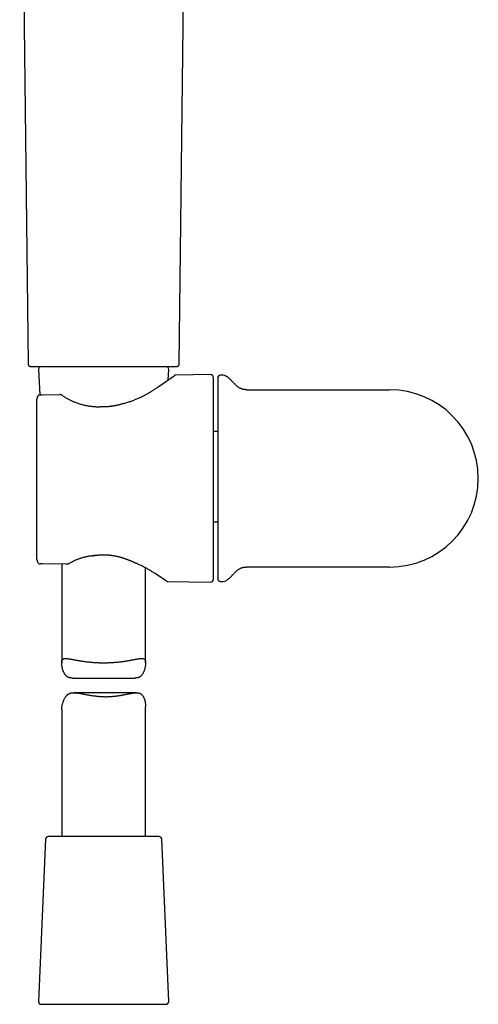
# Model space of a CAD drawing. Header units: millimetres. Extents: x 8 to 643, y 12 to 838.
# Tile 14 of 19: x 324 to 406, y 486 to 662. Entities that reach past the tile are written whole.
import ezdxf

# ---------------------------------------------------------------- set-up
doc = ezdxf.new("R2010")
doc.units = ezdxf.units.MM

msp = doc.modelspace()

# ---------------------------------------------------------------- linework, layer by layer
at = {"color": 7, "linetype": 'Continuous', "lineweight": 30}
for p, q in [((324.14, 725.78), (325.64, 600.36)), ((352.65, 600.36), (354.14, 725.78)), ((327.51, 599.34), (327.71, 594.8)), ((350.69, 597.49), (350.77, 599.34)), ((358.22, 598.42), (352.02, 598.31)), ((349.03, 596.33), (351.74, 598.22)), ((358.73, 597.92), (358.73, 579.86)), ((360.5, 598.29), (360.03, 598.29)), ((328.21, 594.81), (331.3, 594.86)), ((364.64, 595.71), (390.23, 595.71)), ((327.23, 594.02), (327.23, 594.02)), ((327.23, 565.39), (327.23, 594.02)), ((359.53, 588.23), (358.73, 588.23)), ((358.73, 579.86), (358.73, 561.81)), ((358.73, 572.08), (359.53, 572.08)), ((332.43, 564.56), (328.22, 564.6)), ((331.64, 564.57), (331.64, 546.91)), ((332.71, 564.57), (332.75, 564.57)), ((346.64, 546.91), (346.64, 563.87)), ((390.23, 564.01), (364.64, 564.01)), ((350.38, 561.52), (348.32, 562.87)), ((350.65, 561.44), (358.22, 561.31)), ((360.03, 561.44), (360.5, 561.44)), ((333.56, 544.18), (344.73, 544.18)), ((344.98, 541.55), (333.82, 541.55)), ((331.64, 538.62), (331.64, 515.86)), ((346.64, 515.86), (346.64, 539.05)), ((349.01, 515.86), (329.27, 515.86)), ((328.77, 515.39), (327.51, 486.39)), ((350.77, 486.39), (349.51, 515.39)), ((328.01, 485.86), (339.72, 485.86)), ((339.72, 485.86), (350.27, 485.86))]:
    msp.add_line(p, q, dxfattribs=at)
for centre, radius, start, end in [((328.01, 599.36), 0.5, 90, 182.4813), ((350.27, 599.36), 0.5, 357.5187, 90), ((358.23, 597.92), 0.5, 0, 91), ((352.03, 597.81), 0.5, 91.1375, 124.969), ((360.03, 597.79), 0.5, 90, 180), ((360.5, 597.29), 1, 60.2927, 90), ((331.3, 594.36), 0.5, 63.0662, 90.8202), ((390.23, 579.86), 15.85, 270, 90), ((327.79, 594.31), 0.5, 90.8202, 154.3878), ((327.79, 594.31), 0.5, 99.3799, 154.4597), ((331.53, 594.24), 0.5, 54.931, 63.5471), ((342.91, 592.79), 0.5, 105.5725, 108.1678), ((338.49, 592.17), 0.5, 86.6138, 89.8504), ((337.01, 566.52), 0.5, 276.8712, 279.712), ((327.79, 565.1), 0.5, 205.3811, 269.5275), ((327.79, 565.1), 0.5, 205.3163, 269.5275), ((345.17, 565.14), 0.5, 243.9965, 246.6851), ((350.66, 561.94), 0.5, 236.7746, 268.9549), ((358.23, 561.81), 0.5, 269, 0), ((360.03, 561.94), 0.5, 180, 270), ((360.5, 562.44), 1, 270, 299.7073), ((329.27, 515.36), 0.5, 90, 177.5187), ((349.01, 515.36), 0.5, 2.4813, 90), ((328.01, 486.36), 0.5, 177.5187, 270), ((350.27, 486.36), 0.5, 270, 2.4813)]:
    msp.add_arc(centre, radius, start, end, dxfattribs=at)
for points, knots in [([(325.64, 600.36), (325.64, 600.33), (325.64, 600.29), (325.65, 600.22), (325.67, 600.17), (325.7, 600.12), (325.73, 600.08), (325.75, 600.04), (325.78, 600.02), (325.8, 599.99), (325.83, 599.97), (325.86, 599.95), (325.89, 599.93), (325.93, 599.91), (325.97, 599.89), (326.02, 599.88), (326.07, 599.87), (326.11, 599.86), (326.14, 599.86)], [0, 0, 0, 0, 0.090812, 0.176518, 0.255458, 0.326321, 0.388163, 0.440374, 0.486951, 0.533508, 0.579951, 0.626161, 0.67202, 0.719975, 0.777373, 0.843966, 0.918656, 1, 1, 1, 1]), ([(352.15, 599.86), (352.17, 599.86), (352.2, 599.87), (352.25, 599.87), (352.29, 599.89), (352.33, 599.9), (352.38, 599.92), (352.43, 599.95), (352.47, 599.98), (352.5, 600.01), (352.53, 600.04), (352.57, 600.09), (352.6, 600.14), (352.62, 600.21), (352.64, 600.28), (352.65, 600.33), (352.65, 600.36)], [0, 0, 0, 0, 0.076329, 0.141208, 0.193016, 0.232897, 0.311883, 0.393883, 0.43887, 0.493584, 0.558061, 0.631905, 0.714377, 0.804327, 0.900181, 1, 1, 1, 1]), ([(326.14, 599.86), (326.14, 599.86), (326.14, 599.86), (326.16, 599.86), (326.19, 599.86), (326.24, 599.86), (326.29, 599.86), (326.36, 599.86), (326.45, 599.86), (326.55, 599.86), (326.67, 599.86), (326.81, 599.86), (326.96, 599.86), (327.12, 599.86), (327.29, 599.86), (327.46, 599.86), (327.64, 599.86), (327.84, 599.86), (328.05, 599.86), (328.27, 599.86), (328.51, 599.86), (328.76, 599.86), (329.04, 599.86), (329.33, 599.86), (329.63, 599.86), (329.93, 599.86), (330.24, 599.86), (330.54, 599.86), (330.85, 599.86), (331.17, 599.86), (331.49, 599.86), (331.83, 599.86), (332.18, 599.86), (332.55, 599.86), (332.95, 599.86), (333.34, 599.86), (333.75, 599.86), (334.15, 599.86), (334.54, 599.86), (334.93, 599.86), (335.32, 599.86), (335.71, 599.86), (336.1, 599.86), (336.5, 599.86), (336.92, 599.86), (337.35, 599.86), (337.79, 599.86), (338.24, 599.86), (338.69, 599.86), (338.99, 599.86), (339.14, 599.86)], [0, 0, 0, 0, 0.020042, 0.04004, 0.060013, 0.07998, 0.099963, 0.11998, 0.140029, 0.162036, 0.18401, 0.205975, 0.227959, 0.249989, 0.270031, 0.290029, 0.310001, 0.329968, 0.34995, 0.369965, 0.390012, 0.412014, 0.433982, 0.455943, 0.477922, 0.499946, 0.519987, 0.539984, 0.559957, 0.579924, 0.599907, 0.619925, 0.639978, 0.661989, 0.683967, 0.705937, 0.727927, 0.749961, 0.770006, 0.790006, 0.80998, 0.829948, 0.84993, 0.869946, 0.889998, 0.91201, 0.933989, 0.955963, 0.977958, 1, 1, 1, 1]), ([(339.14, 599.86), (339.28, 599.86), (339.55, 599.86), (339.96, 599.86), (340.37, 599.86), (340.77, 599.86), (341.18, 599.86), (341.58, 599.86), (341.99, 599.86), (342.42, 599.86), (342.85, 599.86), (343.28, 599.86), (343.7, 599.86), (344.11, 599.86), (344.49, 599.86), (344.86, 599.86), (345.23, 599.86), (345.59, 599.86), (345.94, 599.86), (346.28, 599.86), (346.63, 599.86), (346.99, 599.86), (347.34, 599.86), (347.68, 599.86), (348.02, 599.86), (348.33, 599.86), (348.62, 599.86), (348.9, 599.86), (349.16, 599.86), (349.42, 599.86), (349.66, 599.86), (349.9, 599.86), (350.13, 599.86), (350.36, 599.86), (350.58, 599.86), (350.79, 599.86), (350.98, 599.86), (351.15, 599.86), (351.31, 599.86), (351.45, 599.86), (351.57, 599.86), (351.69, 599.86), (351.79, 599.86), (351.88, 599.86), (351.96, 599.86), (352.03, 599.86), (352.08, 599.86), (352.12, 599.86), (352.14, 599.86), (352.15, 599.86), (352.15, 599.86), (352.15, 599.86)], [0, 0, 0, 0, 0.020039, 0.040035, 0.060007, 0.079975, 0.099959, 0.119978, 0.140029, 0.162037, 0.184011, 0.205979, 0.227966, 0.249999, 0.270048, 0.290052, 0.31003, 0.330003, 0.34999, 0.370012, 0.390063, 0.412069, 0.43404, 0.456003, 0.477985, 0.50001, 0.52005, 0.540045, 0.560015, 0.579981, 0.599961, 0.619975, 0.640024, 0.66203, 0.684002, 0.705967, 0.727951, 0.749981, 0.770025, 0.790024, 0.809999, 0.829968, 0.849952, 0.86997, 0.89002, 0.912026, 0.933998, 0.955963, 0.977946, 0.999974, 1, 1, 1, 1]), ([(359.53, 597.79), (359.53, 597.79), (359.53, 597.78), (359.53, 597.76), (359.53, 597.73), (359.53, 597.68), (359.53, 597.63), (359.53, 597.59), (359.53, 597.53), (359.53, 597.48), (359.53, 597.4), (359.53, 597.32), (359.53, 597.22), (359.53, 597.1), (359.53, 597), (359.53, 596.91), (359.53, 596.84), (359.53, 596.77), (359.53, 596.69), (359.53, 596.61), (359.53, 596.5), (359.53, 596.34), (359.53, 596.13), (359.53, 595.91), (359.53, 595.71), (359.53, 595.53), (359.53, 595.37), (359.53, 595.21), (359.53, 595.04), (359.53, 594.83), (359.53, 594.57), (359.53, 594.26), (359.53, 593.94), (359.53, 593.61), (359.53, 593.27), (359.53, 592.91), (359.53, 592.54), (359.53, 592.17), (359.53, 591.79), (359.53, 591.4), (359.53, 591.04), (359.53, 590.74), (359.53, 590.48), (359.53, 590.21), (359.53, 589.94), (359.53, 589.62), (359.53, 589.25), (359.53, 588.81), (359.53, 588.37), (359.53, 588), (359.53, 587.71), (359.53, 587.51), (359.53, 587.3), (359.53, 587.09), (359.53, 586.88), (359.53, 586.67), (359.53, 586.4), (359.53, 586.05), (359.53, 585.64), (359.53, 585.23), (359.53, 584.81), (359.53, 584.42), (359.53, 584.06), (359.53, 583.73), (359.53, 583.39), (359.53, 583.06), (359.53, 582.69), (359.53, 582.26), (359.53, 581.78), (359.53, 581.31), (359.53, 580.83), (359.53, 580.35), (359.53, 580.02), (359.53, 579.86)], [0, 0, 0, 0, 0.01829, 0.036549, 0.054792, 0.073034, 0.084506, 0.095989, 0.107484, 0.119145, 0.131336, 0.146552, 0.161752, 0.176943, 0.192135, 0.200095, 0.20806, 0.216029, 0.224005, 0.231988, 0.23998, 0.258023, 0.276031, 0.294017, 0.311996, 0.323301, 0.334612, 0.345933, 0.357268, 0.368621, 0.387425, 0.406191, 0.424933, 0.443669, 0.462414, 0.481186, 0.499999, 0.518428, 0.536819, 0.555188, 0.573548, 0.585093, 0.596645, 0.608207, 0.619784, 0.63138, 0.649423, 0.66743, 0.685416, 0.703395, 0.71147, 0.719547, 0.727628, 0.735715, 0.743808, 0.75191, 0.760021, 0.775539, 0.791031, 0.806506, 0.821973, 0.837441, 0.849602, 0.861774, 0.873961, 0.886014, 0.897513, 0.9146, 0.931669, 0.94873, 0.965798, 0.982884, 1, 1, 1, 1]), ([(364.64, 595.72), (364.59, 595.72), (364.49, 595.72), (364.33, 595.73), (364.16, 595.75), (363.99, 595.79), (363.83, 595.84), (363.67, 595.9), (363.51, 595.97), (363.35, 596.06), (363.2, 596.16), (363.05, 596.28), (362.9, 596.4), (362.75, 596.54), (362.61, 596.68), (362.45, 596.84), (362.26, 597.04), (362.06, 597.25), (361.85, 597.46), (361.67, 597.64), (361.52, 597.78), (361.38, 597.89), (361.25, 598), (361.12, 598.09), (361.03, 598.13), (361, 598.16)], [0, 0, 0, 0, 0.0294304, 0.068217, 0.1065062, 0.1444752, 0.1823271, 0.2202886, 0.2586071, 0.2975342, 0.339112, 0.3815178, 0.4246844, 0.468483, 0.5127379, 0.5572394, 0.6239387, 0.6899252, 0.7548217, 0.8183751, 0.8575608, 0.8961409, 0.9341372, 0.9716109, 1, 1, 1, 1]), ([(342.78, 593.27), (342.89, 593.3), (343.12, 593.36), (343.45, 593.47), (343.78, 593.58), (344.1, 593.69), (344.42, 593.81), (344.74, 593.94), (345.05, 594.07), (345.36, 594.2), (345.66, 594.34), (345.96, 594.48), (346.26, 594.63), (346.54, 594.78), (346.82, 594.93), (347.1, 595.08), (347.36, 595.23), (347.62, 595.39), (347.88, 595.55), (348.12, 595.71), (348.36, 595.86), (348.59, 596.02), (348.82, 596.17), (348.96, 596.27), (349.02, 596.32)], [0, 0, 0, 0, 0.043677, 0.087383, 0.1311, 0.174808, 0.218485, 0.263171, 0.307887, 0.352614, 0.39733, 0.442015, 0.487621, 0.533272, 0.578945, 0.624617, 0.670266, 0.715872, 0.763184, 0.810548, 0.857937, 0.905325, 0.952688, 1, 1, 1, 1]), ([(349.02, 596.32), (349.02, 596.32), (349.02, 596.32), (349.03, 596.32), (349.03, 596.32), (349.03, 596.33)], [0, 0, 0, 0, 0.406881, 0.754699, 1, 1, 1, 1]), ([(327.34, 594.52), (327.34, 594.52), (327.33, 594.49), (327.31, 594.45), (327.29, 594.39), (327.27, 594.33), (327.25, 594.27), (327.24, 594.2), (327.23, 594.14), (327.23, 594.08), (327.23, 594.04), (327.23, 594.02)], [0, 0, 0, 0, 0.034173, 0.155039, 0.276521, 0.398691, 0.521602, 0.645284, 0.769746, 0.894967, 1, 1, 1, 1]), ([(327.79, 594.81), (327.79, 594.81), (327.81, 594.81), (327.84, 594.81), (327.88, 594.81), (327.91, 594.81), (327.95, 594.81), (328, 594.81), (328.04, 594.81), (328.1, 594.81), (328.15, 594.81), (328.19, 594.81), (328.21, 594.81)], [0, 0, 0, 0, 0.119973, 0.24008, 0.359913, 0.453993, 0.548237, 0.642115, 0.731194, 0.820161, 0.910126, 1, 1, 1, 1]), ([(331.75, 594.69), (331.74, 594.7), (331.67, 594.73), (331.59, 594.77), (331.53, 594.8), (331.53, 594.8)], [0, 0, 0, 0, 0.199274, 0.979846, 1, 1, 1, 1]), ([(331.82, 594.65), (331.89, 594.6), (332.04, 594.5), (332.27, 594.35), (332.51, 594.2), (332.75, 594.07), (332.98, 593.95), (333.2, 593.83), (333.43, 593.73), (333.66, 593.62), (333.92, 593.51), (334.2, 593.41), (334.51, 593.3), (334.82, 593.2), (335.14, 593.1), (335.47, 593.02), (335.81, 592.94), (336.15, 592.87), (336.49, 592.82), (336.83, 592.77), (337.16, 592.73), (337.49, 592.7), (337.82, 592.68), (338.16, 592.67), (338.38, 592.67), (338.49, 592.67)], [0, 0, 0, 0, 0.045592, 0.091222, 0.136851, 0.182439, 0.219997, 0.25759, 0.295195, 0.332788, 0.370345, 0.415711, 0.46112, 0.506529, 0.551897, 0.598605, 0.645354, 0.692105, 0.738817, 0.782298, 0.825832, 0.869397, 0.912967, 0.956512, 1, 1, 1, 1]), ([(342.76, 593.26), (342.74, 593.26), (342.66, 593.23), (342.53, 593.19), (342.35, 593.14), (342.18, 593.09), (342.01, 593.04), (341.84, 592.99), (341.66, 592.95), (341.49, 592.91), (341.32, 592.88), (341.15, 592.84), (340.99, 592.81), (340.82, 592.78), (340.65, 592.76), (340.49, 592.74), (340.32, 592.72), (340.16, 592.7), (340, 592.68), (339.83, 592.67), (339.67, 592.66), (339.51, 592.65), (339.35, 592.65), (339.19, 592.65), (339.02, 592.65), (338.86, 592.65), (338.7, 592.66), (338.59, 592.66), (338.53, 592.66), (338.52, 592.66)], [0, 0, 0, 0, 0.013778, 0.057721, 0.101184, 0.143947, 0.18624, 0.228135, 0.269605, 0.31063, 0.351193, 0.391282, 0.430887, 0.469981, 0.50882, 0.547334, 0.585553, 0.62351, 0.661238, 0.698767, 0.736131, 0.773356, 0.810431, 0.847236, 0.884272, 0.921485, 0.958821, 0.996226, 1, 1, 1, 1]), ([(359.53, 579.86), (359.53, 579.69), (359.53, 579.35), (359.53, 578.84), (359.53, 578.32), (359.53, 577.87), (359.53, 577.49), (359.53, 577.17), (359.53, 576.85), (359.53, 576.52), (359.53, 576.16), (359.53, 575.77), (359.53, 575.36), (359.53, 574.95), (359.53, 574.6), (359.53, 574.32), (359.53, 574.11), (359.53, 573.9), (359.53, 573.69), (359.53, 573.48), (359.53, 573.18), (359.53, 572.8), (359.53, 572.33), (359.53, 571.88), (359.53, 571.48), (359.53, 571.15), (359.53, 570.87), (359.53, 570.6), (359.53, 570.32), (359.53, 570), (359.53, 569.62), (359.53, 569.19), (359.53, 568.77), (359.53, 568.36), (359.53, 567.96), (359.53, 567.57), (359.53, 567.19), (359.53, 566.83), (359.53, 566.48), (359.53, 566.14), (359.53, 565.85), (359.53, 565.61), (359.53, 565.42), (359.53, 565.23), (359.53, 565.04), (359.53, 564.83), (359.53, 564.59), (359.53, 564.33), (359.53, 564.08), (359.53, 563.89), (359.53, 563.75), (359.53, 563.65), (359.53, 563.55), (359.53, 563.46), (359.53, 563.37), (359.53, 563.28), (359.53, 563.17), (359.53, 563.04), (359.53, 562.89), (359.53, 562.76), (359.53, 562.63), (359.53, 562.53), (359.53, 562.44), (359.53, 562.36), (359.53, 562.29), (359.53, 562.23), (359.53, 562.16), (359.53, 562.1), (359.53, 562.04), (359.53, 561.99), (359.53, 561.96), (359.53, 561.94), (359.53, 561.94), (359.53, 561.94)], [0, 0, 0, 0, 0.018293, 0.036553, 0.054797, 0.073038, 0.08451, 0.095991, 0.107485, 0.119144, 0.131336, 0.146552, 0.161752, 0.176943, 0.192135, 0.200095, 0.20806, 0.216029, 0.224005, 0.231988, 0.23998, 0.258023, 0.276031, 0.294017, 0.311996, 0.323301, 0.334612, 0.345933, 0.357268, 0.368621, 0.387425, 0.406191, 0.424933, 0.443669, 0.462414, 0.481186, 0.499999, 0.518428, 0.536819, 0.555188, 0.573548, 0.585093, 0.596645, 0.608207, 0.619784, 0.63138, 0.649423, 0.66743, 0.685416, 0.703395, 0.71147, 0.719547, 0.727628, 0.735715, 0.743808, 0.75191, 0.760021, 0.775539, 0.791031, 0.806506, 0.821973, 0.837441, 0.849602, 0.861774, 0.873961, 0.886014, 0.897511, 0.914597, 0.931664, 0.948726, 0.965794, 0.982881, 1, 1, 1, 1]), ([(327.23, 565.39), (327.23, 565.37), (327.23, 565.33), (327.23, 565.26), (327.24, 565.19), (327.26, 565.13), (327.27, 565.07), (327.29, 565), (327.31, 564.94), (327.33, 564.91), (327.34, 564.89)], [0, 0, 0, 0, 0.125184, 0.252207, 0.379236, 0.506949, 0.633831, 0.760187, 0.88585, 1, 1, 1, 1]), ([(332.95, 564.65), (333.02, 564.69), (333.15, 564.77), (333.34, 564.87), (333.5, 564.95), (333.63, 565.02), (333.71, 565.06), (333.74, 565.07), (333.75, 565.07)], [0, 0, 0, 0, 0.2642981, 0.5285927, 0.7054349, 0.8822764, 0.9853843, 1, 1, 1, 1]), ([(337.07, 566.02), (336.99, 566.01), (336.83, 565.99), (336.61, 565.96), (336.38, 565.92), (336.15, 565.87), (335.93, 565.83), (335.69, 565.77), (335.45, 565.71), (335.19, 565.63), (334.94, 565.55), (334.69, 565.47), (334.44, 565.38), (334.2, 565.28), (333.97, 565.18), (333.82, 565.11), (333.75, 565.07)], [0, 0, 0, 0, 0.0629473, 0.1259096, 0.188856, 0.2523778, 0.315916, 0.3794371, 0.4559612, 0.5325464, 0.6091311, 0.6856545, 0.7642072, 0.8428248, 0.9214444, 1, 1, 1, 1]), ([(337.09, 566.02), (337.14, 566.03), (337.26, 566.05), (337.38, 566.07), (337.45, 566.08), (337.45, 566.08)], [0, 0, 0, 0, 0.433924, 0.96169, 1, 1, 1, 1]), ([(337.36, 566.2), (337.37, 566.19), (337.37, 566.18), (337.39, 566.15), (337.4, 566.12), (337.42, 566.09), (337.44, 566.08), (337.45, 566.08), (337.45, 566.08)], [0, 0, 0, 0, 0.072313, 0.229884, 0.389648, 0.614147, 0.845155, 1, 1, 1, 1]), ([(337.45, 566.08), (337.46, 566.08), (337.52, 566.09), (337.63, 566.11), (337.78, 566.13), (337.92, 566.15), (338.06, 566.16), (338.21, 566.18), (338.36, 566.19), (338.52, 566.2), (338.67, 566.21), (338.83, 566.22), (338.98, 566.22), (339.14, 566.22), (339.29, 566.22), (339.45, 566.22), (339.6, 566.21), (339.76, 566.2), (339.91, 566.19), (340.06, 566.18), (340.22, 566.16), (340.37, 566.14), (340.53, 566.12), (340.69, 566.1), (340.84, 566.08), (341, 566.05), (341.16, 566.02), (341.32, 565.99), (341.48, 565.96), (341.63, 565.92), (341.79, 565.88), (341.96, 565.84), (342.12, 565.79), (342.28, 565.75), (342.44, 565.7), (342.6, 565.65), (342.77, 565.6), (342.93, 565.54), (343.09, 565.48), (343.26, 565.42), (343.42, 565.36), (343.58, 565.3), (343.75, 565.23), (343.91, 565.16), (344.08, 565.09), (344.24, 565.02), (344.41, 564.95), (344.57, 564.87), (344.73, 564.8), (344.86, 564.74), (344.93, 564.7), (344.95, 564.69)], [0, 0, 0, 0, 0.003523, 0.023843, 0.041908, 0.058655, 0.076321, 0.09561, 0.114822, 0.133974, 0.153078, 0.172035, 0.191022, 0.210069, 0.229158, 0.248273, 0.267393, 0.286497, 0.305566, 0.324595, 0.34371, 0.363045, 0.382491, 0.402069, 0.421799, 0.441701, 0.461798, 0.482109, 0.502653, 0.523269, 0.544179, 0.565386, 0.586865, 0.608585, 0.630514, 0.652613, 0.674854, 0.697428, 0.720418, 0.743653, 0.767158, 0.790955, 0.815068, 0.839523, 0.864342, 0.889261, 0.914407, 0.939825, 0.965505, 0.991433, 1, 1, 1, 1]), ([(328.22, 564.6), (328.2, 564.6), (328.17, 564.6), (328.12, 564.6), (328.07, 564.6), (328.02, 564.6), (327.98, 564.6), (327.94, 564.6), (327.9, 564.6), (327.85, 564.6), (327.82, 564.6), (327.8, 564.6), (327.79, 564.6)], [0, 0, 0, 0, 0.07084, 0.141725, 0.228123, 0.314657, 0.40115, 0.48798, 0.574665, 0.716185, 0.858188, 1, 1, 1, 1]), ([(332.43, 564.56), (332.44, 564.56), (332.53, 564.56), (332.62, 564.57), (332.71, 564.57)], [0, 0, 0, 0, 0.0203084, 1, 1, 1, 1]), ([(332.66, 564.64), (332.66, 564.64), (332.67, 564.63), (332.69, 564.61), (332.71, 564.59), (332.73, 564.58), (332.75, 564.57)], [0, 0, 0, 0, 0.025588, 0.296641, 0.570069, 1, 1, 1, 1]), ([(332.75, 564.57), (332.77, 564.58), (332.81, 564.59), (332.86, 564.61), (332.9, 564.63), (332.93, 564.64), (332.94, 564.65), (332.95, 564.65), (332.95, 564.65)], [0, 0, 0, 0, 0.276407, 0.551951, 0.768643, 0.878637, 0.98843, 1, 1, 1, 1]), ([(348.32, 562.87), (348.26, 562.91), (348.13, 562.99), (347.93, 563.12), (347.72, 563.25), (347.5, 563.38), (347.27, 563.52), (347.04, 563.65), (346.79, 563.79), (346.53, 563.94), (346.25, 564.08), (345.97, 564.22), (345.69, 564.36), (345.42, 564.48), (345.18, 564.59), (345.04, 564.65), (344.97, 564.68)], [0, 0, 0, 0, 0.072849, 0.145717, 0.218567, 0.292101, 0.365655, 0.43919, 0.514877, 0.590585, 0.666272, 0.742705, 0.819159, 0.895593, 0.947783, 1, 1, 1, 1]), ([(361, 561.57), (361.04, 561.6), (361.14, 561.66), (361.29, 561.76), (361.45, 561.89), (361.6, 562.02), (361.75, 562.16), (361.9, 562.31), (362.05, 562.47), (362.21, 562.64), (362.37, 562.81), (362.54, 562.98), (362.71, 563.15), (362.88, 563.31), (363.04, 563.44), (363.19, 563.56), (363.34, 563.66), (363.5, 563.75), (363.67, 563.83), (363.83, 563.89), (364, 563.94), (364.17, 563.98), (364.33, 564), (364.49, 564.01), (364.59, 564.01), (364.64, 564.01)], [0, 0, 0, 0, 0.034196, 0.07769, 0.121913, 0.166938, 0.212768, 0.259362, 0.30664, 0.359318, 0.412542, 0.465986, 0.519232, 0.571902, 0.615126, 0.657597, 0.699242, 0.740067, 0.780218, 0.819981, 0.857372, 0.894887, 0.932722, 0.971047, 1, 1, 1, 1]), ([(333.56, 544.18), (333.54, 544.18), (333.47, 544.18), (333.36, 544.19), (333.22, 544.2), (333.09, 544.22), (332.96, 544.26), (332.83, 544.3), (332.72, 544.36), (332.61, 544.43), (332.51, 544.51), (332.41, 544.6), (332.33, 544.7), (332.24, 544.8), (332.17, 544.92), (332.1, 545.05), (332.03, 545.19), (331.96, 545.34), (331.9, 545.5), (331.84, 545.68), (331.79, 545.88), (331.74, 546.09), (331.7, 546.29), (331.67, 546.46), (331.66, 546.62), (331.64, 546.77), (331.64, 546.9), (331.64, 547.01), (331.65, 547.1), (331.66, 547.19), (331.68, 547.27), (331.7, 547.34), (331.73, 547.41), (331.77, 547.47), (331.81, 547.51), (331.86, 547.56), (331.92, 547.59), (331.98, 547.62), (332.05, 547.64), (332.14, 547.66), (332.25, 547.67), (332.37, 547.68), (332.5, 547.67), (332.64, 547.66), (332.78, 547.64), (332.94, 547.62), (333.11, 547.59), (333.29, 547.56), (333.47, 547.53), (333.67, 547.49), (333.87, 547.45), (334.08, 547.41), (334.29, 547.37), (334.52, 547.33), (334.75, 547.29), (334.99, 547.25), (335.24, 547.21), (335.5, 547.17), (335.78, 547.14), (336.06, 547.1), (336.35, 547.07), (336.65, 547.04), (336.96, 547.01), (337.27, 546.98), (337.59, 546.96), (337.9, 546.94), (338.21, 546.93), (338.52, 546.92), (338.82, 546.92), (339.13, 546.91), (339.44, 546.92), (339.76, 546.92), (340.07, 546.93), (340.38, 546.94), (340.68, 546.96), (340.97, 546.98), (341.26, 547), (341.55, 547.03), (341.83, 547.06), (342.12, 547.09), (342.4, 547.12), (342.67, 547.16), (342.94, 547.2), (343.19, 547.24), (343.45, 547.28), (343.69, 547.32), (343.93, 547.36), (344.17, 547.41), (344.4, 547.45), (344.62, 547.49), (344.83, 547.53), (345.03, 547.57), (345.22, 547.6), (345.39, 547.62), (345.54, 547.65), (345.67, 547.66), (345.79, 547.67), (345.91, 547.68), (346.02, 547.67), (346.13, 547.66), (346.23, 547.65), (346.31, 547.62), (346.38, 547.58), (346.43, 547.55), (346.48, 547.5), (346.52, 547.45), (346.56, 547.39), (346.58, 547.33), (346.61, 547.25), (346.62, 547.17), (346.64, 547.08), (346.64, 546.98), (346.64, 546.87), (346.64, 546.74), (346.62, 546.59), (346.6, 546.42), (346.57, 546.24), (346.54, 546.05), (346.49, 545.86), (346.44, 545.68), (346.38, 545.49), (346.31, 545.3), (346.23, 545.13), (346.14, 544.97), (346.05, 544.83), (345.96, 544.7), (345.87, 544.6), (345.78, 544.51), (345.69, 544.44), (345.6, 544.38), (345.5, 544.33), (345.4, 544.28), (345.29, 544.25), (345.18, 544.22), (345.05, 544.2), (344.9, 544.19), (344.79, 544.18), (344.73, 544.18), (344.73, 544.18)], [0, 0, 0, 0, 0.001862, 0.008095, 0.01424, 0.020389, 0.026532, 0.032849, 0.039171, 0.045487, 0.051635, 0.057788, 0.063938, 0.070221, 0.076507, 0.082792, 0.090085, 0.097382, 0.10468, 0.111976, 0.12169, 0.131406, 0.14112, 0.148708, 0.156301, 0.163891, 0.171474, 0.177358, 0.183248, 0.189138, 0.195022, 0.201103, 0.20719, 0.213277, 0.219358, 0.225239, 0.231126, 0.237013, 0.242895, 0.250942, 0.258995, 0.267043, 0.274878, 0.28272, 0.290564, 0.2984, 0.306459, 0.314525, 0.322591, 0.33065, 0.338623, 0.346602, 0.354581, 0.362554, 0.37072, 0.378891, 0.387063, 0.395228, 0.40393, 0.412639, 0.421348, 0.43005, 0.43902, 0.448, 0.45698, 0.46595, 0.474374, 0.482805, 0.491236, 0.49966, 0.508341, 0.51703, 0.525719, 0.534399, 0.542632, 0.550872, 0.559112, 0.567346, 0.575809, 0.584279, 0.592749, 0.601213, 0.609621, 0.618035, 0.62645, 0.634858, 0.643494, 0.652136, 0.660779, 0.669414, 0.678112, 0.686819, 0.695526, 0.704224, 0.71142, 0.718625, 0.725832, 0.733035, 0.740229, 0.748145, 0.756065, 0.763979, 0.770074, 0.776174, 0.782273, 0.788367, 0.794311, 0.800261, 0.806211, 0.812155, 0.8183, 0.824451, 0.830603, 0.836749, 0.845147, 0.853551, 0.861962, 0.870375, 0.878778, 0.887347, 0.895925, 0.904502, 0.913072, 0.921634, 0.928641, 0.935651, 0.942656, 0.948067, 0.953484, 0.958901, 0.964311, 0.969577, 0.97485, 0.980124, 0.985392, 0.992647, 0.999908, 1, 1, 1, 1]), ([(331.64, 538.62), (331.64, 538.63), (331.64, 538.67), (331.65, 538.75), (331.65, 538.86), (331.67, 538.99), (331.7, 539.14), (331.73, 539.31), (331.77, 539.49), (331.82, 539.68), (331.88, 539.86), (331.95, 540.05), (332.02, 540.24), (332.1, 540.42), (332.2, 540.6), (332.29, 540.76), (332.39, 540.9), (332.49, 541.03), (332.59, 541.13), (332.69, 541.22), (332.79, 541.29), (332.89, 541.35), (333, 541.4), (333.11, 541.44), (333.22, 541.48), (333.34, 541.51), (333.48, 541.53), (333.64, 541.54), (333.82, 541.55), (334.01, 541.54), (334.21, 541.53), (334.42, 541.51), (334.63, 541.48), (334.85, 541.45), (335.07, 541.41), (335.31, 541.37), (335.54, 541.32), (335.79, 541.27), (336.04, 541.23), (336.3, 541.18), (336.56, 541.13), (336.83, 541.09), (337.1, 541.04), (337.38, 541), (337.66, 540.97), (337.94, 540.94), (338.21, 540.91), (338.47, 540.89), (338.73, 540.87), (339, 540.86), (339.27, 540.85), (339.44, 540.85), (339.53, 540.85)], [0, 0, 0, 0, 0.005875, 0.023044, 0.040215, 0.05737, 0.080808, 0.104265, 0.127742, 0.151222, 0.174679, 0.198596, 0.222538, 0.246476, 0.270396, 0.294296, 0.313853, 0.33342, 0.35297, 0.368073, 0.383194, 0.398313, 0.413412, 0.428112, 0.442829, 0.457549, 0.472253, 0.492503, 0.512771, 0.533026, 0.553734, 0.574463, 0.595196, 0.61591, 0.637175, 0.658455, 0.679737, 0.701004, 0.722826, 0.744664, 0.766502, 0.788324, 0.810662, 0.833019, 0.855375, 0.877712, 0.897949, 0.918194, 0.938431, 0.958951, 0.97948, 1, 1, 1, 1]), ([(339.53, 540.85), (339.63, 540.85), (339.83, 540.85), (340.13, 540.86), (340.42, 540.88), (340.72, 540.9), (341.02, 540.92), (341.31, 540.96), (341.6, 541), (341.89, 541.04), (342.16, 541.08), (342.43, 541.13), (342.69, 541.18), (342.95, 541.23), (343.2, 541.28), (343.46, 541.33), (343.7, 541.38), (343.93, 541.42), (344.16, 541.46), (344.37, 541.5), (344.56, 541.52), (344.73, 541.54), (344.88, 541.55), (345.03, 541.55), (345.16, 541.54), (345.29, 541.53), (345.42, 541.5), (345.54, 541.47), (345.65, 541.43), (345.76, 541.37), (345.86, 541.3), (345.95, 541.22), (346.03, 541.13), (346.11, 541.03), (346.18, 540.92), (346.25, 540.81), (346.31, 540.68), (346.37, 540.54), (346.42, 540.38), (346.47, 540.23), (346.52, 540.05), (346.56, 539.85), (346.6, 539.64), (346.62, 539.44), (346.64, 539.26), (346.64, 539.14), (346.64, 539.07), (346.64, 539.05)], [0, 0, 0, 0, 0.024601, 0.049227, 0.073854, 0.098457, 0.123853, 0.149274, 0.174697, 0.200096, 0.224672, 0.249267, 0.273863, 0.29844, 0.323637, 0.348855, 0.374071, 0.399266, 0.42366, 0.448064, 0.472455, 0.491146, 0.509853, 0.528557, 0.547242, 0.565663, 0.584095, 0.602513, 0.621449, 0.640402, 0.659336, 0.677766, 0.696212, 0.714647, 0.733482, 0.752328, 0.771167, 0.79303, 0.814905, 0.836784, 0.858654, 0.887776, 0.916904, 0.946023, 0.968769, 0.991533, 1, 1, 1, 1])]:
    msp.add_open_spline(points, degree=3, knots=knots, dxfattribs=at)

doc.saveas('drawing.dxf')
